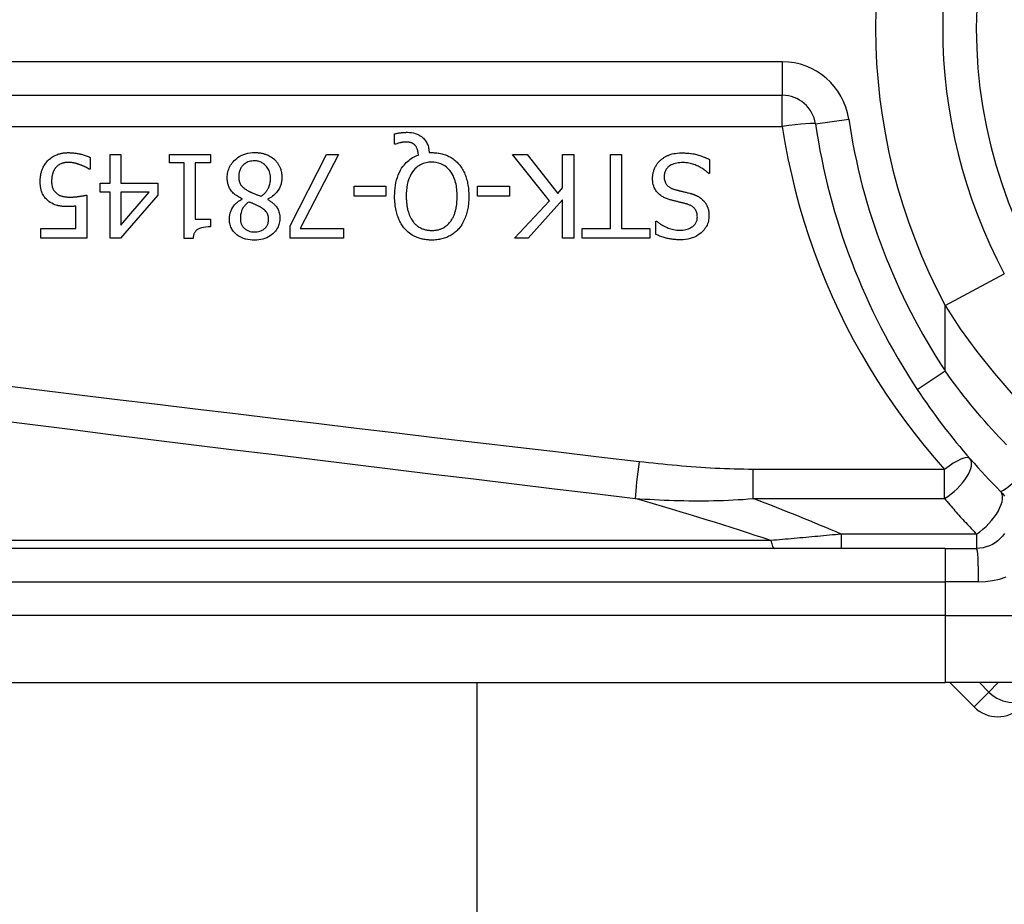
# Model space of a CAD drawing. Header units: inches. Extents: x 4.1 to 95.3, y 5.8 to 50.1.
# Tile 10 of 76: x 4.638 to 5.216, y 22.105 to 22.624. Entities that reach past the tile are written whole.
import ezdxf

# ---------------------------------------------------------------- set-up
doc = ezdxf.new("R2010")
doc.units = ezdxf.units.IN
doc.header["$MEASUREMENT"] = 0
doc.layers.add('Visible Edges(ANSI)', color=7, linetype='Continuous', lineweight=25)
doc.layers.add('Visible Tangent Edges(ANSI)', color=7, linetype='Continuous', lineweight=25)

msp = doc.modelspace()

# ---------------------------------------------------------------- linework, layer by layer
at = {"layer": 'Visible Edges(ANSI)'}
for p, q in [((4.43335, 22.5793), (5.08533, 22.5793)), ((4.8578, 22.55072), (4.8578, 22.55666)), ((4.85867, 22.55072), (4.8578, 22.55072)), ((4.67937, 22.54287), (4.67937, 22.53589)), ((4.69102, 22.54462), (4.69736, 22.54462)), ((4.69102, 22.52771), (4.69102, 22.54462)), ((4.69736, 22.54462), (4.69736, 22.52771)), ((4.72587, 22.5396), (4.72587, 22.54462)), ((4.72587, 22.54462), (4.74988, 22.54462)), ((4.74988, 22.54462), (4.74988, 22.5396)), ((4.7967, 22.50279), (4.81799, 22.54462)), ((4.82501, 22.54462), (4.80252, 22.50119)), ((4.81799, 22.54462), (4.82501, 22.54462)), ((4.87821, 22.54566), (4.87973, 22.54566)), ((4.94872, 22.51738), (4.92715, 22.54462)), ((4.92715, 22.54462), (4.93564, 22.54462)), ((4.93564, 22.54462), (4.95363, 22.52173)), ((4.9565, 22.54462), (4.96304, 22.54462)), ((4.9565, 22.52496), (4.9565, 22.54462)), ((4.96304, 22.54462), (4.96304, 22.49541)), ((4.98454, 22.50123), (4.98454, 22.54462)), ((4.98454, 22.54462), (4.99108, 22.54462)), ((4.99108, 22.54462), (4.99108, 22.50123)), ((5.04268, 22.54167), (5.04268, 22.53345)), ((4.67937, 22.53589), (4.67889, 22.53589)), ((4.7346, 22.5396), (4.72587, 22.5396)), ((4.7346, 22.49525), (4.7346, 22.5396)), ((4.74095, 22.5396), (4.74095, 22.50661)), ((4.74988, 22.5396), (4.74095, 22.5396)), ((5.04268, 22.53345), (5.0422, 22.53345)), ((4.68515, 22.52241), (4.68515, 22.52771)), ((4.68515, 22.52771), (4.69102, 22.52771)), ((4.69736, 22.52771), (4.71909, 22.52771)), ((4.71909, 22.52771), (4.71909, 22.52077)), ((4.83415, 22.52009), (4.83415, 22.52608)), ((4.83415, 22.52608), (4.85277, 22.52608)), ((4.85277, 22.52608), (4.85277, 22.52009)), ((4.90661, 22.52009), (4.90661, 22.52608)), ((4.90661, 22.52608), (4.92523, 22.52608)), ((4.92523, 22.52608), (4.92523, 22.52009)), ((4.95363, 22.52173), (4.9565, 22.52496)), ((4.67734, 22.52077), (4.67734, 22.49541)), ((4.69102, 22.52241), (4.68515, 22.52241)), ((4.69102, 22.49541), (4.69102, 22.52241)), ((4.71909, 22.52077), (4.69708, 22.49541)), ((4.69736, 22.52241), (4.69736, 22.50319)), ((4.69736, 22.50319), (4.71391, 22.52241)), ((4.71391, 22.52241), (4.69736, 22.52241)), ((4.7685, 22.51842), (4.7685, 22.51862)), ((4.7835, 22.51834), (4.7835, 22.51814)), ((4.85277, 22.52009), (4.83415, 22.52009)), ((4.92523, 22.52009), (4.90661, 22.52009)), ((4.92834, 22.49541), (4.94872, 22.51738)), ((4.9565, 22.51802), (4.93632, 22.49541)), ((4.9565, 22.49541), (4.9565, 22.51802)), ((4.671, 22.50119), (4.671, 22.51431)), ((4.74095, 22.50661), (4.74988, 22.50661)), ((4.74988, 22.50661), (4.74988, 22.50211)), ((5.01114, 22.49772), (5.01114, 22.50554)), ((5.01114, 22.50554), (5.01161, 22.50554)), ((4.65034, 22.49541), (4.65034, 22.50119)), ((4.65034, 22.50119), (4.671, 22.50119)), ((4.7967, 22.49541), (4.7967, 22.50279)), ((4.80252, 22.50119), (4.82793, 22.50119)), ((4.82793, 22.50119), (4.82793, 22.49541)), ((4.96803, 22.49541), (4.96803, 22.50123)), ((4.96803, 22.50123), (4.98454, 22.50123)), ((4.99108, 22.50123), (5.00759, 22.50123)), ((5.00759, 22.50123), (5.00759, 22.49541)), ((4.67734, 22.49541), (4.65034, 22.49541)), ((4.69708, 22.49541), (4.69102, 22.49541)), ((4.73971, 22.49525), (4.7346, 22.49525)), ((4.82793, 22.49541), (4.7967, 22.49541)), ((4.93632, 22.49541), (4.92834, 22.49541)), ((4.96304, 22.49541), (4.9565, 22.49541)), ((5.00759, 22.49541), (4.96803, 22.49541)), ((5.18084, 22.31354), (4.53177, 22.31354)), ((5.18084, 22.31354), (5.19926, 22.31354)), ((4.53177, 22.2348), (5.18084, 22.2348)), ((4.90624, 22.2348), (4.90624, 19.18706)), ((5.4181, 22.2348), (5.18084, 22.2348)), ((5.18355, 22.2348), (5.19779, 22.22056))]:
    msp.add_line(p, q, dxfattribs=at)
at = {"layer": 'Visible Edges(ANSI)', "flags": 128}
for points in [[(4.8578, 22.55666), (4.85819, 22.55676), (4.85859, 22.55685), (4.85897, 22.55693), (4.85935, 22.557), (4.85972, 22.55707), (4.86008, 22.55713), (4.86043, 22.55719), (4.86076, 22.55724), (4.86109, 22.55728), (4.8614, 22.55732), (4.86169, 22.55736), (4.86198, 22.55739), (4.86227, 22.55742), (4.86255, 22.55745), (4.86284, 22.55748), (4.86313, 22.5575), (4.86342, 22.55752), (4.86371, 22.55753), (4.864, 22.55755), (4.86429, 22.55756), (4.86458, 22.55757), (4.86487, 22.55758), (4.86516, 22.55758), (4.86545, 22.55758)], [(4.86545, 22.55758), (4.86662, 22.55755), (4.86778, 22.55743), (4.86893, 22.55724), (4.87005, 22.55695), (4.87115, 22.55655), (4.87215, 22.55609), (4.87302, 22.55558), (4.87376, 22.55506), (4.87438, 22.55455), (4.87489, 22.55407), (4.87534, 22.55358), (4.87576, 22.55308), (4.87614, 22.55254), (4.87648, 22.55199), (4.8768, 22.55141), (4.87708, 22.55082), (4.87733, 22.5502), (4.87754, 22.54957), (4.87772, 22.54894), (4.87788, 22.54829), (4.878, 22.54764), (4.8781, 22.54698), (4.87817, 22.54632), (4.87821, 22.54566)], [(4.86438, 22.55188), (4.86421, 22.55188), (4.86404, 22.55187), (4.86387, 22.55186), (4.8637, 22.55185), (4.86352, 22.55184), (4.86335, 22.55182), (4.86318, 22.5518), (4.863, 22.55178), (4.86283, 22.55176), (4.86266, 22.55173), (4.86248, 22.55171), (4.86231, 22.55168), (4.86214, 22.55164), (4.86197, 22.55161), (4.8618, 22.55158), (4.86163, 22.55154), (4.86147, 22.55151), (4.8613, 22.55147), (4.86108, 22.55142), (4.86071, 22.55133), (4.86022, 22.5512), (4.85968, 22.55106), (4.85915, 22.55089), (4.85867, 22.55072)], [(4.87004, 22.54989), (4.86988, 22.55005), (4.86972, 22.55022), (4.86956, 22.55037), (4.86938, 22.55052), (4.8692, 22.55066), (4.86902, 22.55079), (4.86883, 22.55092), (4.86864, 22.55104), (4.86843, 22.55115), (4.86823, 22.55125), (4.86801, 22.55134), (4.86779, 22.55143), (4.86756, 22.5515), (4.86732, 22.55157), (4.86706, 22.55164), (4.86678, 22.55169), (4.86649, 22.55174), (4.86619, 22.55178), (4.86589, 22.55181), (4.86559, 22.55184), (4.86528, 22.55186), (4.86498, 22.55187), (4.86467, 22.55188), (4.86438, 22.55188)], [(4.87191, 22.54426), (4.87189, 22.54447), (4.87187, 22.54467), (4.87185, 22.54488), (4.87182, 22.54508), (4.87179, 22.54529), (4.87176, 22.5455), (4.87173, 22.5457), (4.87169, 22.54591), (4.87165, 22.54611), (4.87161, 22.54631), (4.87157, 22.54652), (4.87152, 22.54672), (4.87147, 22.54692), (4.87141, 22.54712), (4.87135, 22.54732), (4.87129, 22.54752), (4.87122, 22.54773), (4.87113, 22.54798), (4.87101, 22.54828), (4.87087, 22.5486), (4.8707, 22.54894), (4.8705, 22.54927), (4.87028, 22.54959), (4.87004, 22.54989)], [(4.65006, 22.52899), (4.65006, 22.52948), (4.65008, 22.52997), (4.65011, 22.53045), (4.65015, 22.53094), (4.6502, 22.53142), (4.65026, 22.5319), (4.65034, 22.53238), (4.65043, 22.53286), (4.65053, 22.53333), (4.65064, 22.5338), (4.65077, 22.53427), (4.65091, 22.53474), (4.65106, 22.5352), (4.65123, 22.53566), (4.65142, 22.53613), (4.65163, 22.53662), (4.65187, 22.53713), (4.65213, 22.53764), (4.65243, 22.53817), (4.65275, 22.5387), (4.65311, 22.53923), (4.65351, 22.53977), (4.65394, 22.5403), (4.6544, 22.54083)], [(4.6544, 22.54083), (4.65492, 22.54136), (4.65547, 22.54186), (4.65603, 22.54232), (4.65662, 22.54275), (4.65723, 22.54316), (4.65787, 22.54353), (4.65852, 22.54388), (4.65918, 22.54419), (4.65982, 22.54446), (4.66041, 22.54469), (4.66097, 22.54487), (4.66149, 22.54502), (4.66197, 22.54515), (4.66239, 22.54524), (4.6628, 22.54532), (4.6632, 22.5454), (4.66361, 22.54546), (4.66402, 22.54551), (4.66443, 22.54556), (4.66484, 22.5456), (4.66525, 22.54562), (4.66566, 22.54564), (4.66608, 22.54565), (4.66649, 22.54566)], [(4.66649, 22.54566), (4.66701, 22.54565), (4.66753, 22.54564), (4.66806, 22.54562), (4.66858, 22.54559), (4.6691, 22.54555), (4.66962, 22.5455), (4.67013, 22.54545), (4.67065, 22.54538), (4.67117, 22.54531), (4.67168, 22.54522), (4.67219, 22.54513), (4.67271, 22.54503), (4.67322, 22.54493), (4.67373, 22.54481), (4.67426, 22.54468), (4.67481, 22.54454), (4.67536, 22.54438), (4.67593, 22.54422), (4.6765, 22.54403), (4.67707, 22.54383), (4.67765, 22.54362), (4.67823, 22.54338), (4.6788, 22.54313), (4.67937, 22.54287)], [(4.75977, 22.5309), (4.75979, 22.53177), (4.75986, 22.53262), (4.75997, 22.53347), (4.76014, 22.53431), (4.76035, 22.53514), (4.76062, 22.53596), (4.76094, 22.53676), (4.76132, 22.53754), (4.76174, 22.53829), (4.7622, 22.539), (4.76271, 22.53969), (4.76327, 22.54036), (4.76386, 22.54099), (4.76453, 22.54163), (4.7653, 22.54229), (4.76618, 22.54294), (4.76716, 22.54356), (4.76824, 22.54413), (4.76943, 22.54464), (4.77066, 22.54505), (4.77192, 22.54536), (4.77321, 22.54557), (4.7745, 22.5457), (4.7758, 22.54574)], [(4.77572, 22.54083), (4.77494, 22.54081), (4.77416, 22.54074), (4.7734, 22.54061), (4.77264, 22.54043), (4.7719, 22.54018), (4.7712, 22.53987), (4.77058, 22.53953), (4.77003, 22.53916), (4.76954, 22.53878), (4.76912, 22.5384), (4.76874, 22.53801), (4.7684, 22.5376), (4.76809, 22.53717), (4.7678, 22.53672), (4.76755, 22.53625), (4.76732, 22.53576), (4.76713, 22.53526), (4.76696, 22.53474), (4.76683, 22.53422), (4.76672, 22.53369), (4.76665, 22.53316), (4.76659, 22.53262), (4.76656, 22.53208), (4.76655, 22.53154)], [(4.78517, 22.53054), (4.78515, 22.53133), (4.78508, 22.53211), (4.78497, 22.53289), (4.7848, 22.53365), (4.78458, 22.5344), (4.7843, 22.53514), (4.78397, 22.53583), (4.78361, 22.53645), (4.78322, 22.53702), (4.78282, 22.53754), (4.78241, 22.538), (4.782, 22.53841), (4.78157, 22.53879), (4.78112, 22.53915), (4.78064, 22.53947), (4.78015, 22.53976), (4.77964, 22.54002), (4.7791, 22.54024), (4.77856, 22.54043), (4.778, 22.54058), (4.77744, 22.54069), (4.77688, 22.54077), (4.7763, 22.54082), (4.77572, 22.54083)], [(4.7758, 22.54574), (4.77624, 22.54573), (4.77668, 22.54572), (4.77712, 22.5457), (4.77756, 22.54567), (4.77799, 22.54563), (4.77843, 22.54559), (4.77886, 22.54553), (4.77929, 22.54547), (4.77972, 22.54539), (4.78015, 22.5453), (4.78058, 22.54521), (4.781, 22.5451), (4.78143, 22.54499), (4.78185, 22.54486), (4.78226, 22.54472), (4.78269, 22.54457), (4.78318, 22.54437), (4.78375, 22.54412), (4.78437, 22.54381), (4.78504, 22.54345), (4.78572, 22.54302), (4.78638, 22.54256), (4.78701, 22.54205), (4.78761, 22.54151)], [(4.78761, 22.54151), (4.7879, 22.54122), (4.78819, 22.54092), (4.78846, 22.54061), (4.78872, 22.5403), (4.78898, 22.53997), (4.78922, 22.53965), (4.78945, 22.53931), (4.78967, 22.53897), (4.78988, 22.53861), (4.79008, 22.53826), (4.79027, 22.53789), (4.79045, 22.53752), (4.79062, 22.53714), (4.79079, 22.53673), (4.79095, 22.53628), (4.79112, 22.5358), (4.79127, 22.53527), (4.79141, 22.53471), (4.79154, 22.53411), (4.79165, 22.5335), (4.79173, 22.53288), (4.79179, 22.53226), (4.79182, 22.53164), (4.79183, 22.53102)], [(4.85796, 22.52005), (4.85798, 22.52166), (4.85807, 22.52327), (4.85822, 22.52488), (4.85843, 22.52648), (4.85873, 22.52807), (4.8591, 22.52964), (4.85956, 22.53118), (4.86011, 22.53268), (4.86073, 22.53408), (4.86139, 22.53534), (4.86207, 22.53648), (4.86276, 22.53749), (4.86346, 22.53839), (4.86414, 22.53918), (4.8648, 22.53987), (4.86548, 22.54052), (4.86619, 22.54113), (4.86693, 22.5417), (4.8677, 22.54223), (4.8685, 22.54272), (4.86932, 22.54317), (4.87017, 22.54358), (4.87103, 22.54394), (4.87191, 22.54426)], [(4.87973, 22.54566), (4.88047, 22.54565), (4.88122, 22.54562), (4.88195, 22.54557), (4.88269, 22.5455), (4.88342, 22.54541), (4.88415, 22.54529), (4.88487, 22.54515), (4.88559, 22.54499), (4.88631, 22.54481), (4.88701, 22.5446), (4.88771, 22.54436), (4.88841, 22.54409), (4.88909, 22.5438), (4.88976, 22.54349), (4.89042, 22.54314), (4.89107, 22.54278), (4.8917, 22.54238), (4.89231, 22.54196), (4.89291, 22.54151), (4.89349, 22.54105), (4.89405, 22.54056), (4.89459, 22.54004), (4.8951, 22.53951), (4.8956, 22.53896)], [(5.00922, 22.53058), (5.00923, 22.53107), (5.00926, 22.53156), (5.0093, 22.53205), (5.00936, 22.53253), (5.00943, 22.533), (5.00952, 22.53348), (5.00963, 22.53395), (5.00975, 22.53442), (5.00989, 22.53489), (5.01004, 22.53535), (5.01021, 22.53581), (5.01039, 22.53627), (5.01059, 22.53671), (5.0108, 22.53715), (5.01102, 22.53759), (5.01126, 22.53801), (5.01151, 22.53842), (5.01178, 22.53883), (5.01207, 22.53922), (5.01236, 22.53961), (5.01267, 22.53998), (5.013, 22.54034), (5.01334, 22.54069), (5.01369, 22.54103)], [(5.01369, 22.54103), (5.01399, 22.5413), (5.01429, 22.54156), (5.0146, 22.54181), (5.01492, 22.54205), (5.01524, 22.54229), (5.01556, 22.54252), (5.01589, 22.54274), (5.01622, 22.54295), (5.01656, 22.54315), (5.01691, 22.54335), (5.01726, 22.54354), (5.01761, 22.54372), (5.01797, 22.54389), (5.01833, 22.54405), (5.0187, 22.54421), (5.01908, 22.54436), (5.01952, 22.54452), (5.02009, 22.5447), (5.02079, 22.54489), (5.02163, 22.54508), (5.02261, 22.54524), (5.02375, 22.54538), (5.02506, 22.54547), (5.02653, 22.5455)], [(5.02653, 22.5455), (5.02722, 22.54549), (5.02792, 22.54548), (5.02863, 22.54545), (5.02933, 22.54541), (5.03004, 22.54536), (5.03076, 22.5453), (5.03146, 22.54522), (5.03217, 22.54513), (5.03287, 22.54501), (5.03357, 22.54489), (5.03426, 22.54474), (5.03494, 22.54457), (5.0356, 22.54439), (5.03626, 22.54419), (5.03692, 22.54398), (5.03757, 22.54376), (5.03823, 22.54353), (5.03887, 22.54329), (5.03952, 22.54305), (5.04016, 22.54279), (5.0408, 22.54252), (5.04143, 22.54225), (5.04206, 22.54196), (5.04268, 22.54167)], [(4.65927, 22.53696), (4.6591, 22.53676), (4.65894, 22.53654), (4.65878, 22.53633), (4.65863, 22.53611), (4.65849, 22.53589), (4.65835, 22.53566), (4.65822, 22.53543), (4.65809, 22.5352), (4.65797, 22.53496), (4.65786, 22.53472), (4.65775, 22.53448), (4.65765, 22.53423), (4.65755, 22.53398), (4.65746, 22.53373), (4.65738, 22.53347), (4.65728, 22.53317), (4.65719, 22.53282), (4.6571, 22.53243), (4.65701, 22.53198), (4.65693, 22.53149), (4.65686, 22.53094), (4.65681, 22.53033), (4.65677, 22.52967), (4.65676, 22.52895)], [(4.66637, 22.53995), (4.66613, 22.53995), (4.66589, 22.53994), (4.66565, 22.53993), (4.66541, 22.53991), (4.66517, 22.53989), (4.66494, 22.53986), (4.6647, 22.53983), (4.66447, 22.53979), (4.66423, 22.53974), (4.664, 22.53969), (4.66377, 22.53964), (4.66354, 22.53958), (4.66331, 22.53951), (4.66308, 22.53944), (4.66285, 22.53936), (4.66262, 22.53928), (4.66239, 22.53919), (4.66207, 22.53906), (4.66166, 22.53886), (4.66119, 22.5386), (4.66068, 22.53826), (4.66018, 22.53786), (4.65971, 22.53743), (4.65927, 22.53696)], [(4.67359, 22.53852), (4.67339, 22.53859), (4.67318, 22.53866), (4.67298, 22.53873), (4.67277, 22.53879), (4.67256, 22.53886), (4.67236, 22.53893), (4.67215, 22.53899), (4.67194, 22.53906), (4.67173, 22.53912), (4.67152, 22.53918), (4.67131, 22.53924), (4.6711, 22.5393), (4.67089, 22.53936), (4.67068, 22.53941), (4.67047, 22.53946), (4.67027, 22.53952), (4.67006, 22.53957), (4.66982, 22.53962), (4.66949, 22.53969), (4.66906, 22.53976), (4.66853, 22.53984), (4.66791, 22.5399), (4.66719, 22.53994), (4.66637, 22.53995)], [(4.67889, 22.53589), (4.67878, 22.53596), (4.67867, 22.53605), (4.67854, 22.53613), (4.6784, 22.53622), (4.67826, 22.53631), (4.6781, 22.53641), (4.67793, 22.53651), (4.67776, 22.53661), (4.67757, 22.53672), (4.67737, 22.53683), (4.67717, 22.53694), (4.67695, 22.53705), (4.67673, 22.53717), (4.67649, 22.53728), (4.67624, 22.5374), (4.67599, 22.53752), (4.67572, 22.53764), (4.67545, 22.53777), (4.67516, 22.53789), (4.67487, 22.53802), (4.67456, 22.53814), (4.67425, 22.53827), (4.67392, 22.53839), (4.67359, 22.53852)], [(4.87969, 22.54007), (4.87885, 22.54005), (4.87801, 22.53999), (4.87719, 22.53989), (4.87637, 22.53973), (4.87556, 22.53953), (4.87476, 22.53928), (4.87398, 22.53897), (4.87322, 22.53861), (4.8725, 22.53821), (4.8718, 22.53776), (4.87114, 22.53726), (4.8705, 22.53672), (4.86989, 22.53613), (4.86921, 22.53539), (4.86847, 22.53444), (4.86771, 22.53328), (4.86697, 22.53187), (4.86631, 22.53027), (4.86579, 22.52863), (4.86539, 22.52694), (4.86511, 22.52524), (4.86492, 22.52352), (4.86481, 22.52178), (4.86477, 22.52005)], [(4.89465, 22.52005), (4.89463, 22.52107), (4.8946, 22.5221), (4.89453, 22.52313), (4.89444, 22.52416), (4.89432, 22.52519), (4.89416, 22.52621), (4.89396, 22.52722), (4.89373, 22.52823), (4.89346, 22.52921), (4.89314, 22.53018), (4.89276, 22.53116), (4.8923, 22.53217), (4.89174, 22.5332), (4.89108, 22.53423), (4.8903, 22.53525), (4.8894, 22.53624), (4.88841, 22.53714), (4.88735, 22.53792), (4.8862, 22.5386), (4.88497, 22.53915), (4.88369, 22.53957), (4.88238, 22.53986), (4.88104, 22.54002), (4.87969, 22.54007)], [(4.8956, 22.53896), (4.8961, 22.53836), (4.89657, 22.53775), (4.89701, 22.53712), (4.89743, 22.53647), (4.89782, 22.53582), (4.89819, 22.53514), (4.89854, 22.53446), (4.89887, 22.53376), (4.89917, 22.53305), (4.89946, 22.53233), (4.89972, 22.53159), (4.89997, 22.53084), (4.9002, 22.53006), (4.90041, 22.52927), (4.90061, 22.52845), (4.90078, 22.52761), (4.90094, 22.52675), (4.90108, 22.52587), (4.90119, 22.52496), (4.90129, 22.52403), (4.90137, 22.52308), (4.90142, 22.52209), (4.90145, 22.52109), (4.90146, 22.52005)], [(5.02701, 22.53984), (5.02612, 22.53982), (5.02521, 22.53977), (5.02431, 22.53968), (5.02341, 22.53954), (5.02253, 22.53935), (5.02167, 22.5391), (5.02087, 22.5388), (5.02017, 22.53847), (5.01957, 22.53812), (5.01906, 22.53777), (5.01862, 22.53742), (5.01825, 22.53708), (5.0179, 22.53672), (5.01758, 22.53633), (5.01728, 22.53593), (5.01701, 22.5355), (5.01678, 22.53506), (5.01657, 22.53459), (5.01641, 22.53412), (5.01627, 22.53363), (5.01617, 22.53313), (5.0161, 22.53263), (5.01606, 22.53213), (5.01604, 22.53162)], [(5.0422, 22.53345), (5.04173, 22.53389), (5.04125, 22.5343), (5.04076, 22.53471), (5.04026, 22.53509), (5.03975, 22.53547), (5.03924, 22.53583), (5.03871, 22.53618), (5.03817, 22.53651), (5.03763, 22.53683), (5.03708, 22.53713), (5.03651, 22.53742), (5.03594, 22.5377), (5.03536, 22.53796), (5.03477, 22.53821), (5.03414, 22.53845), (5.03348, 22.53869), (5.03278, 22.53892), (5.03204, 22.53913), (5.03127, 22.53933), (5.03047, 22.5395), (5.02965, 22.53964), (5.02879, 22.53974), (5.02791, 22.53981), (5.02701, 22.53984)], [(4.65512, 22.5171), (4.65462, 22.5175), (4.65414, 22.51792), (4.65369, 22.51836), (4.65326, 22.51883), (4.65286, 22.51931), (4.65248, 22.51982), (4.65213, 22.52035), (4.6518, 22.5209), (4.65151, 22.52145), (4.65126, 22.52198), (4.65105, 22.52251), (4.65087, 22.52302), (4.65071, 22.52353), (4.65058, 22.52402), (4.65047, 22.5245), (4.65038, 22.52499), (4.6503, 22.52549), (4.65023, 22.52598), (4.65017, 22.52649), (4.65013, 22.52699), (4.6501, 22.52749), (4.65007, 22.52799), (4.65006, 22.52849), (4.65006, 22.52899)], [(4.65676, 22.52895), (4.65676, 22.52867), (4.65677, 22.52839), (4.65678, 22.52812), (4.65679, 22.52784), (4.65681, 22.52757), (4.65684, 22.5273), (4.65687, 22.52703), (4.6569, 22.52676), (4.65695, 22.5265), (4.65699, 22.52624), (4.65705, 22.52598), (4.65711, 22.52573), (4.65718, 22.52548), (4.65725, 22.52524), (4.65733, 22.525), (4.65742, 22.52477), (4.65753, 22.52452), (4.65767, 22.52422), (4.65787, 22.52385), (4.65811, 22.52345), (4.65842, 22.52301), (4.65877, 22.5226), (4.65914, 22.52221), (4.65955, 22.52185)], [(4.7685, 22.51862), (4.76781, 22.51895), (4.76712, 22.51931), (4.76644, 22.51969), (4.76578, 22.5201), (4.76514, 22.52053), (4.76451, 22.52099), (4.76391, 22.52147), (4.76334, 22.52199), (4.7628, 22.52253), (4.7623, 22.52309), (4.76187, 22.52363), (4.7615, 22.52418), (4.76118, 22.52472), (4.7609, 22.52526), (4.76066, 22.5258), (4.76046, 22.52634), (4.76029, 22.5269), (4.76014, 22.52745), (4.76002, 22.52802), (4.75993, 22.52859), (4.75986, 22.52917), (4.75981, 22.52974), (4.75978, 22.53032), (4.75977, 22.5309)], [(4.76655, 22.53154), (4.76656, 22.53101), (4.76659, 22.53048), (4.76664, 22.52994), (4.76672, 22.52941), (4.76683, 22.52889), (4.76697, 22.52838), (4.76715, 22.52788), (4.76734, 22.52742), (4.76756, 22.52701), (4.76779, 22.52665), (4.76804, 22.52632), (4.76829, 22.52602), (4.76855, 22.52574), (4.76883, 22.52547), (4.76913, 22.52521), (4.76944, 22.52495), (4.76977, 22.52469), (4.77011, 22.52445), (4.77046, 22.5242), (4.77082, 22.52397), (4.77119, 22.52374), (4.77157, 22.52351), (4.77195, 22.5233), (4.77233, 22.52309)], [(4.77955, 22.52001), (4.77991, 22.52026), (4.78025, 22.52051), (4.78059, 22.52077), (4.78092, 22.52104), (4.78124, 22.52133), (4.78155, 22.52162), (4.78185, 22.52192), (4.78213, 22.52223), (4.78241, 22.52255), (4.78268, 22.52289), (4.78293, 22.52323), (4.78318, 22.52359), (4.78342, 22.52397), (4.78367, 22.5244), (4.78392, 22.52486), (4.78416, 22.52538), (4.78438, 22.52594), (4.78459, 22.52655), (4.78478, 22.5272), (4.78492, 22.52786), (4.78503, 22.52852), (4.78511, 22.52919), (4.78516, 22.52987), (4.78517, 22.53054)], [(4.79183, 22.53102), (4.79182, 22.53048), (4.79179, 22.52995), (4.79174, 22.52942), (4.79168, 22.5289), (4.79159, 22.52838), (4.79147, 22.52786), (4.79134, 22.52735), (4.79119, 22.52684), (4.79102, 22.52633), (4.79082, 22.52583), (4.7906, 22.52532), (4.79034, 22.52479), (4.79003, 22.52423), (4.78968, 22.52364), (4.78927, 22.52305), (4.78881, 22.52245), (4.78829, 22.52184), (4.7877, 22.52124), (4.78707, 22.52066), (4.78641, 22.52012), (4.78572, 22.51962), (4.785, 22.51916), (4.78426, 22.51873), (4.7835, 22.51834)], [(5.01899, 22.51818), (5.01847, 22.51835), (5.01794, 22.51853), (5.01742, 22.51873), (5.01691, 22.51894), (5.0164, 22.51916), (5.0159, 22.5194), (5.01541, 22.51966), (5.01493, 22.51993), (5.01446, 22.52023), (5.014, 22.52054), (5.01356, 22.52086), (5.01311, 22.52124), (5.01262, 22.52168), (5.01212, 22.5222), (5.01162, 22.52281), (5.01113, 22.5235), (5.01067, 22.52429), (5.01026, 22.52513), (5.00993, 22.52599), (5.00966, 22.52688), (5.00946, 22.5278), (5.00933, 22.52872), (5.00925, 22.52965), (5.00922, 22.53058)], [(5.01604, 22.53162), (5.01606, 22.531), (5.01611, 22.53039), (5.0162, 22.52978), (5.01634, 22.52917), (5.01653, 22.52859), (5.01676, 22.52803), (5.01702, 22.52754), (5.01729, 22.52712), (5.01756, 22.52676), (5.01782, 22.52646), (5.01807, 22.52621), (5.01833, 22.52597), (5.01861, 22.52575), (5.01889, 22.52554), (5.01918, 22.52535), (5.01949, 22.52516), (5.0198, 22.52499), (5.02011, 22.52483), (5.02043, 22.52469), (5.02076, 22.52455), (5.02109, 22.52442), (5.02143, 22.5243), (5.02176, 22.52419), (5.0221, 22.52408)], [(4.77233, 22.52309), (4.77249, 22.523), (4.77265, 22.52291), (4.77281, 22.52283), (4.77298, 22.52274), (4.77316, 22.52265), (4.77334, 22.52257), (4.77354, 22.52248), (4.77374, 22.52239), (4.77396, 22.52229), (4.77419, 22.52219), (4.77444, 22.52209), (4.7747, 22.52198), (4.77498, 22.52186), (4.77528, 22.52174), (4.7756, 22.52161), (4.77594, 22.52147), (4.7763, 22.52133), (4.77668, 22.52117), (4.77709, 22.52101), (4.77752, 22.52083), (4.77799, 22.52065), (4.77848, 22.52045), (4.779, 22.52024), (4.77955, 22.52001)], [(5.0221, 22.52408), (5.02247, 22.52398), (5.02282, 22.52388), (5.02315, 22.52379), (5.02346, 22.52371), (5.02376, 22.52363), (5.02405, 22.52356), (5.02433, 22.52349), (5.02461, 22.52341), (5.02489, 22.52335), (5.02517, 22.52328), (5.02546, 22.52321), (5.02575, 22.52314), (5.02606, 22.52306), (5.02638, 22.52299), (5.02671, 22.52291), (5.02707, 22.52282), (5.02745, 22.52273), (5.02785, 22.52263), (5.02829, 22.52252), (5.02875, 22.52241), (5.02925, 22.52229), (5.02979, 22.52215), (5.03037, 22.52201), (5.031, 22.52185)], [(4.66653, 22.51403), (4.66617, 22.51403), (4.66581, 22.51404), (4.66545, 22.51405), (4.66508, 22.51406), (4.66471, 22.51407), (4.66434, 22.51409), (4.66396, 22.51411), (4.66359, 22.51414), (4.66322, 22.51417), (4.66285, 22.51421), (4.66248, 22.51425), (4.66211, 22.51429), (4.66174, 22.51434), (4.66138, 22.5144), (4.66102, 22.51446), (4.66066, 22.51453), (4.66031, 22.51461), (4.65993, 22.5147), (4.65939, 22.51485), (4.65867, 22.5151), (4.65781, 22.51546), (4.65688, 22.51594), (4.65598, 22.51649), (4.65512, 22.5171)], [(4.65955, 22.52185), (4.6598, 22.52164), (4.66006, 22.52144), (4.66033, 22.52125), (4.66061, 22.52107), (4.66089, 22.52091), (4.66118, 22.52076), (4.66148, 22.52062), (4.66178, 22.52049), (4.66209, 22.52037), (4.66241, 22.52027), (4.66274, 22.52017), (4.66308, 22.52008), (4.66343, 22.51999), (4.66379, 22.51992), (4.66415, 22.51985), (4.66452, 22.51979), (4.66489, 22.51974), (4.66527, 22.51969), (4.66566, 22.51966), (4.66604, 22.51963), (4.66643, 22.5196), (4.66682, 22.51959), (4.66721, 22.51958), (4.66761, 22.51958)], [(4.66761, 22.51958), (4.66805, 22.51958), (4.66849, 22.51959), (4.66893, 22.5196), (4.66937, 22.51962), (4.66981, 22.51965), (4.67024, 22.51968), (4.67068, 22.51971), (4.67112, 22.51975), (4.67156, 22.5198), (4.672, 22.51985), (4.67245, 22.51991), (4.6729, 22.51997), (4.67335, 22.52004), (4.67379, 22.52011), (4.67422, 22.52018), (4.67465, 22.52025), (4.67506, 22.52032), (4.67545, 22.5204), (4.67583, 22.52047), (4.67618, 22.52053), (4.67651, 22.5206), (4.67682, 22.52066), (4.67709, 22.52072), (4.67734, 22.52077)], [(4.76101, 22.50681), (4.76101, 22.50727), (4.76104, 22.50772), (4.76109, 22.50816), (4.76115, 22.5086), (4.76123, 22.50904), (4.76132, 22.50948), (4.76143, 22.50991), (4.76156, 22.51035), (4.76171, 22.51077), (4.76187, 22.5112), (4.76205, 22.51164), (4.76228, 22.51213), (4.76254, 22.51266), (4.76286, 22.51322), (4.76322, 22.5138), (4.76364, 22.5144), (4.76411, 22.515), (4.76464, 22.5156), (4.76522, 22.51616), (4.76582, 22.51668), (4.76645, 22.51717), (4.76711, 22.51762), (4.76779, 22.51804), (4.7685, 22.51842)], [(4.7835, 22.51814), (4.78391, 22.51789), (4.78432, 22.51764), (4.78473, 22.51737), (4.78514, 22.5171), (4.78553, 22.51682), (4.78593, 22.51652), (4.78631, 22.51622), (4.78669, 22.5159), (4.78705, 22.51558), (4.7874, 22.51524), (4.78774, 22.5149), (4.78807, 22.51454), (4.78838, 22.51418), (4.78868, 22.5138), (4.78898, 22.51337), (4.78928, 22.51289), (4.78957, 22.51234), (4.78984, 22.51173), (4.79009, 22.51104), (4.7903, 22.5103), (4.79045, 22.50955), (4.79056, 22.50879), (4.79062, 22.50802), (4.79064, 22.50725)], [(4.86386, 22.50107), (4.8634, 22.50163), (4.86296, 22.5022), (4.86254, 22.50278), (4.86215, 22.50338), (4.86177, 22.50399), (4.86142, 22.50462), (4.86108, 22.50525), (4.86077, 22.5059), (4.86047, 22.50656), (4.86019, 22.50722), (4.85993, 22.5079), (4.85968, 22.5086), (4.85944, 22.50933), (4.85921, 22.5101), (4.859, 22.51091), (4.8588, 22.51175), (4.85861, 22.51264), (4.85845, 22.51356), (4.85831, 22.51453), (4.85818, 22.51554), (4.85809, 22.5166), (4.85801, 22.5177), (4.85797, 22.51885), (4.85796, 22.52005)], [(4.86477, 22.52005), (4.86478, 22.5195), (4.86479, 22.51895), (4.86481, 22.5184), (4.86483, 22.51784), (4.86486, 22.51729), (4.86491, 22.51673), (4.86496, 22.51618), (4.86502, 22.51562), (4.86509, 22.51507), (4.86516, 22.51452), (4.86525, 22.51397), (4.86535, 22.51342), (4.86546, 22.51288), (4.86558, 22.51234), (4.86572, 22.51181), (4.86586, 22.51127), (4.86604, 22.51068), (4.86626, 22.51001), (4.86653, 22.50927), (4.86685, 22.50848), (4.86724, 22.50766), (4.86769, 22.50682), (4.86821, 22.50597), (4.8688, 22.50514)], [(4.89062, 22.50514), (4.89092, 22.50554), (4.8912, 22.50595), (4.89148, 22.50638), (4.89173, 22.50681), (4.89198, 22.50725), (4.89221, 22.50769), (4.89242, 22.50815), (4.89263, 22.50861), (4.89282, 22.50907), (4.893, 22.50954), (4.89317, 22.51002), (4.89333, 22.5105), (4.89349, 22.51103), (4.89365, 22.51161), (4.89381, 22.51222), (4.89396, 22.51289), (4.8941, 22.5136), (4.89423, 22.51436), (4.89435, 22.51518), (4.89445, 22.51604), (4.89453, 22.51696), (4.89459, 22.51793), (4.89463, 22.51896), (4.89465, 22.52005)], [(4.90146, 22.52005), (4.90146, 22.51926), (4.90144, 22.51845), (4.9014, 22.51765), (4.90136, 22.51685), (4.90129, 22.51604), (4.90121, 22.51524), (4.90111, 22.51444), (4.901, 22.51364), (4.90086, 22.51284), (4.90071, 22.51205), (4.90053, 22.51127), (4.90033, 22.51049), (4.90012, 22.50972), (4.89988, 22.50896), (4.89961, 22.50819), (4.89931, 22.50741), (4.89898, 22.50662), (4.89861, 22.50582), (4.8982, 22.50501), (4.89776, 22.50421), (4.89728, 22.50341), (4.89675, 22.50262), (4.89618, 22.50184), (4.89556, 22.50107)], [(5.02908, 22.51559), (5.02863, 22.51571), (5.02817, 22.51583), (5.02772, 22.51595), (5.02727, 22.51606), (5.02683, 22.51617), (5.02639, 22.51628), (5.02595, 22.51639), (5.02551, 22.5165), (5.02508, 22.5166), (5.02465, 22.51671), (5.02422, 22.51681), (5.0238, 22.51691), (5.02338, 22.51702), (5.02297, 22.51712), (5.02255, 22.51722), (5.02214, 22.51732), (5.02174, 22.51743), (5.02133, 22.51753), (5.02093, 22.51763), (5.02054, 22.51774), (5.02015, 22.51785), (5.01976, 22.51796), (5.01937, 22.51807), (5.01899, 22.51818)], [(5.031, 22.52185), (5.03128, 22.52177), (5.03157, 22.52169), (5.03186, 22.52161), (5.03215, 22.52152), (5.03243, 22.52143), (5.03272, 22.52133), (5.033, 22.52124), (5.03328, 22.52113), (5.03356, 22.52103), (5.03384, 22.52092), (5.03412, 22.52081), (5.0344, 22.5207), (5.03467, 22.52058), (5.03494, 22.52045), (5.03521, 22.52033), (5.03548, 22.52019), (5.03577, 22.52005), (5.03612, 22.51986), (5.03652, 22.51962), (5.03698, 22.51932), (5.03748, 22.51897), (5.03801, 22.51855), (5.03857, 22.51806), (5.03913, 22.5175)], [(5.03913, 22.5175), (5.03933, 22.51728), (5.03953, 22.51705), (5.03972, 22.51682), (5.0399, 22.51659), (5.04007, 22.51635), (5.04024, 22.5161), (5.0404, 22.51585), (5.04055, 22.5156), (5.0407, 22.51535), (5.04084, 22.51509), (5.04098, 22.51482), (5.04111, 22.51456), (5.04123, 22.51429), (5.04135, 22.51401), (5.04146, 22.51373), (5.04158, 22.51343), (5.0417, 22.51306), (5.04183, 22.51263), (5.04195, 22.51213), (5.04207, 22.51157), (5.04217, 22.51094), (5.04225, 22.51023), (5.0423, 22.50946), (5.04232, 22.50861)], [(4.671, 22.51431), (4.67084, 22.51429), (4.67068, 22.51427), (4.67052, 22.51425), (4.67037, 22.51423), (4.67021, 22.51422), (4.67005, 22.5142), (4.66989, 22.51419), (4.66974, 22.51417), (4.66958, 22.51416), (4.66942, 22.51414), (4.66926, 22.51413), (4.66911, 22.51412), (4.66895, 22.51411), (4.66879, 22.5141), (4.66861, 22.51409), (4.66842, 22.51408), (4.66821, 22.51407), (4.66799, 22.51406), (4.66776, 22.51405), (4.66753, 22.51405), (4.66728, 22.51404), (4.66704, 22.51404), (4.66678, 22.51403), (4.66653, 22.51403)], [(4.77237, 22.51674), (4.77215, 22.51657), (4.77192, 22.51639), (4.7717, 22.51621), (4.77148, 22.51602), (4.77126, 22.51583), (4.77104, 22.51563), (4.77083, 22.51543), (4.77062, 22.51522), (4.77042, 22.51502), (4.77022, 22.5148), (4.77002, 22.51459), (4.76984, 22.51436), (4.76965, 22.51414), (4.76948, 22.51391), (4.76931, 22.51368), (4.76915, 22.51344), (4.769, 22.5132), (4.76878, 22.51282), (4.76849, 22.51224), (4.76818, 22.51144), (4.76788, 22.51043), (4.76764, 22.50927), (4.76751, 22.50809), (4.76747, 22.50689)], [(4.77931, 22.51367), (4.77917, 22.51375), (4.77901, 22.51384), (4.77883, 22.51393), (4.77863, 22.51404), (4.77842, 22.51415), (4.77818, 22.51427), (4.77794, 22.51439), (4.77767, 22.51452), (4.7774, 22.51466), (4.77711, 22.5148), (4.77681, 22.51494), (4.7765, 22.51508), (4.77618, 22.51523), (4.77585, 22.51538), (4.77552, 22.51553), (4.77518, 22.51567), (4.77483, 22.51582), (4.77449, 22.51596), (4.77413, 22.5161), (4.77378, 22.51624), (4.77343, 22.51638), (4.77307, 22.5165), (4.77272, 22.51663), (4.77237, 22.51674)], [(4.78402, 22.5065), (4.78401, 22.50676), (4.784, 22.50702), (4.78398, 22.50728), (4.78396, 22.50754), (4.78392, 22.5078), (4.78388, 22.50806), (4.78383, 22.50831), (4.78377, 22.50856), (4.7837, 22.50882), (4.78362, 22.50906), (4.78353, 22.50931), (4.78343, 22.50956), (4.7833, 22.50984), (4.78314, 22.51014), (4.78293, 22.51048), (4.78268, 22.51085), (4.78237, 22.51123), (4.782, 22.51163), (4.7816, 22.51203), (4.78117, 22.5124), (4.78073, 22.51275), (4.78027, 22.51308), (4.77979, 22.51338), (4.77931, 22.51367)], [(5.0355, 22.50793), (5.03549, 22.50853), (5.03544, 22.50912), (5.03535, 22.50971), (5.03522, 22.51029), (5.03504, 22.51086), (5.03482, 22.51141), (5.03457, 22.51189), (5.03431, 22.51231), (5.03403, 22.51268), (5.03375, 22.513), (5.03348, 22.51328), (5.03319, 22.51354), (5.0329, 22.51378), (5.03259, 22.51401), (5.03227, 22.51423), (5.03195, 22.51443), (5.03161, 22.51462), (5.03126, 22.51479), (5.03091, 22.51495), (5.03055, 22.5151), (5.03019, 22.51524), (5.02983, 22.51537), (5.02946, 22.51548), (5.02908, 22.51559)], [(4.7758, 22.49429), (4.77447, 22.49433), (4.77314, 22.49444), (4.77183, 22.49464), (4.77053, 22.49494), (4.76927, 22.49534), (4.76807, 22.49584), (4.76703, 22.49638), (4.76614, 22.49695), (4.76539, 22.49752), (4.76477, 22.49806), (4.76425, 22.49856), (4.76377, 22.49908), (4.76333, 22.49961), (4.76293, 22.50018), (4.76256, 22.50076), (4.76222, 22.50138), (4.76193, 22.50201), (4.76167, 22.50267), (4.76146, 22.50334), (4.76129, 22.50402), (4.76116, 22.50471), (4.76107, 22.50541), (4.76102, 22.50611), (4.76101, 22.50681)], [(4.76747, 22.50689), (4.76747, 22.5065), (4.7675, 22.50611), (4.76754, 22.50572), (4.7676, 22.50533), (4.76768, 22.50495), (4.76778, 22.50457), (4.76789, 22.50419), (4.76803, 22.50382), (4.76819, 22.50346), (4.76837, 22.50311), (4.76856, 22.50277), (4.76878, 22.50245), (4.76901, 22.50213), (4.76926, 22.50183), (4.76952, 22.50153), (4.76982, 22.50124), (4.77022, 22.50088), (4.77076, 22.50049), (4.77143, 22.5001), (4.77224, 22.49974), (4.77311, 22.49947), (4.77401, 22.49929), (4.77492, 22.49919), (4.77584, 22.49916)], [(4.79064, 22.50725), (4.79062, 22.50651), (4.79056, 22.50577), (4.79046, 22.50503), (4.79031, 22.50431), (4.79012, 22.5036), (4.78989, 22.50289), (4.7896, 22.5022), (4.78928, 22.50153), (4.78891, 22.50089), (4.7885, 22.50027), (4.78806, 22.49968), (4.78757, 22.49911), (4.78705, 22.49857), (4.78645, 22.498), (4.78575, 22.49741), (4.78494, 22.49683), (4.78401, 22.49626), (4.78297, 22.49573), (4.78184, 22.49527), (4.78067, 22.4949), (4.77947, 22.49463), (4.77826, 22.49444), (4.77703, 22.49433), (4.7758, 22.49429)], [(4.77584, 22.49916), (4.7766, 22.49918), (4.77736, 22.49925), (4.77811, 22.49938), (4.77885, 22.49957), (4.77957, 22.49982), (4.78023, 22.50012), (4.7808, 22.50045), (4.78129, 22.50078), (4.7817, 22.50111), (4.78203, 22.50141), (4.78231, 22.5017), (4.78257, 22.50201), (4.78281, 22.50232), (4.78303, 22.50266), (4.78323, 22.503), (4.7834, 22.50336), (4.78355, 22.50374), (4.78368, 22.50412), (4.78379, 22.5045), (4.78387, 22.50489), (4.78394, 22.50529), (4.78398, 22.50569), (4.78401, 22.50609), (4.78402, 22.5065)], [(5.01161, 22.50554), (5.01198, 22.50522), (5.01235, 22.50491), (5.01273, 22.5046), (5.01312, 22.50431), (5.01352, 22.50403), (5.01392, 22.50376), (5.01434, 22.5035), (5.01475, 22.50325), (5.01518, 22.503), (5.01561, 22.50277), (5.01604, 22.50254), (5.01648, 22.50232), (5.01692, 22.50211), (5.01736, 22.50191), (5.01785, 22.5017), (5.01844, 22.50146), (5.01911, 22.50122), (5.01986, 22.50098), (5.02069, 22.50075), (5.0216, 22.50055), (5.02253, 22.50039), (5.02346, 22.50028), (5.02439, 22.50022), (5.02533, 22.50019)], [(5.02533, 22.50019), (5.02619, 22.50021), (5.02704, 22.50028), (5.02789, 22.50038), (5.02873, 22.50054), (5.02955, 22.50076), (5.03036, 22.50103), (5.0311, 22.50136), (5.03176, 22.5017), (5.03233, 22.50206), (5.03281, 22.50242), (5.03322, 22.50276), (5.03355, 22.50308), (5.03386, 22.5034), (5.03414, 22.50375), (5.0344, 22.50411), (5.03463, 22.50449), (5.03484, 22.50488), (5.03502, 22.50529), (5.03518, 22.50572), (5.0353, 22.50615), (5.03539, 22.50659), (5.03545, 22.50703), (5.03549, 22.50748), (5.0355, 22.50793)], [(5.04232, 22.50861), (5.0423, 22.50781), (5.04224, 22.50701), (5.04212, 22.50622), (5.04197, 22.50545), (5.04176, 22.50468), (5.0415, 22.50392), (5.04119, 22.50318), (5.04083, 22.50246), (5.04043, 22.50177), (5.03999, 22.50111), (5.0395, 22.50048), (5.03898, 22.49987), (5.03841, 22.49928), (5.03775, 22.49866), (5.03697, 22.49801), (5.03606, 22.49736), (5.03502, 22.49672), (5.03384, 22.49613), (5.03256, 22.49562), (5.03125, 22.49521), (5.0299, 22.4949), (5.02854, 22.49469), (5.02716, 22.49457), (5.02577, 22.49453)], [(4.74988, 22.50211), (4.7485, 22.50208), (4.74714, 22.50199), (4.74583, 22.50181), (4.74458, 22.50154), (4.74346, 22.50118), (4.74263, 22.50079), (4.74209, 22.50045), (4.74177, 22.50021), (4.74152, 22.49997), (4.74129, 22.49972), (4.74108, 22.49946), (4.74088, 22.49918), (4.7407, 22.49889), (4.74054, 22.49858), (4.74039, 22.49827), (4.74026, 22.49795), (4.74015, 22.49762), (4.74005, 22.49729), (4.73997, 22.49696), (4.73989, 22.49662), (4.73983, 22.49628), (4.73978, 22.49594), (4.73974, 22.49559), (4.73971, 22.49525)], [(4.87973, 22.49437), (4.87909, 22.49438), (4.87846, 22.4944), (4.87783, 22.49444), (4.8772, 22.49449), (4.87657, 22.49456), (4.87594, 22.49464), (4.87532, 22.49474), (4.8747, 22.49486), (4.87409, 22.495), (4.87348, 22.49515), (4.87287, 22.49532), (4.87227, 22.49551), (4.87167, 22.49572), (4.87108, 22.49596), (4.87046, 22.49622), (4.86979, 22.49654), (4.86906, 22.49691), (4.8683, 22.49735), (4.86751, 22.49785), (4.86672, 22.49842), (4.86595, 22.49902), (4.86522, 22.49967), (4.86452, 22.50035), (4.86386, 22.50107)], [(4.8688, 22.50514), (4.86913, 22.50473), (4.86946, 22.50434), (4.86981, 22.50396), (4.87018, 22.5036), (4.87056, 22.50325), (4.87095, 22.50291), (4.87135, 22.5026), (4.87177, 22.5023), (4.87221, 22.50201), (4.87266, 22.50175), (4.87312, 22.5015), (4.87359, 22.50127), (4.87407, 22.50107), (4.87456, 22.50088), (4.87505, 22.50071), (4.87555, 22.50056), (4.87606, 22.50043), (4.87657, 22.50032), (4.87709, 22.50023), (4.8776, 22.50016), (4.87812, 22.5001), (4.87864, 22.50007), (4.87917, 22.50004), (4.87969, 22.50003)], [(4.87969, 22.50003), (4.88013, 22.50004), (4.88057, 22.50005), (4.88102, 22.50008), (4.88146, 22.50012), (4.8819, 22.50016), (4.88233, 22.50022), (4.88277, 22.5003), (4.8832, 22.50038), (4.88363, 22.50048), (4.88405, 22.50059), (4.88448, 22.50072), (4.88489, 22.50086), (4.88531, 22.50101), (4.88573, 22.50119), (4.88617, 22.5014), (4.88665, 22.50165), (4.88715, 22.50194), (4.88767, 22.50229), (4.88821, 22.50268), (4.88874, 22.50313), (4.88925, 22.50359), (4.88973, 22.50409), (4.89018, 22.5046), (4.89062, 22.50514)], [(4.89556, 22.50107), (4.89507, 22.50052), (4.89456, 22.5), (4.89403, 22.49949), (4.89348, 22.49901), (4.89292, 22.49855), (4.89234, 22.49812), (4.89174, 22.4977), (4.89112, 22.49731), (4.89049, 22.49694), (4.88983, 22.4966), (4.88916, 22.49628), (4.88848, 22.49598), (4.88779, 22.49571), (4.88709, 22.49547), (4.88638, 22.49525), (4.88566, 22.49506), (4.88493, 22.49489), (4.8842, 22.49475), (4.88346, 22.49463), (4.88272, 22.49454), (4.88197, 22.49446), (4.88123, 22.49441), (4.88048, 22.49438), (4.87973, 22.49437)], [(5.02577, 22.49453), (5.0252, 22.49453), (5.02464, 22.49455), (5.02407, 22.49457), (5.0235, 22.49459), (5.02293, 22.49463), (5.02237, 22.49468), (5.0218, 22.49473), (5.02124, 22.49479), (5.02068, 22.49486), (5.02012, 22.49494), (5.01956, 22.49503), (5.019, 22.49513), (5.01844, 22.49524), (5.01788, 22.49536), (5.01731, 22.4955), (5.01671, 22.49565), (5.01608, 22.49583), (5.01542, 22.49602), (5.01475, 22.49624), (5.01406, 22.49648), (5.01334, 22.49675), (5.01262, 22.49704), (5.01188, 22.49737), (5.01114, 22.49772)], [(5.16442, 22.40681), (5.16621, 22.40414), (5.16802, 22.40148), (5.16985, 22.39883), (5.1717, 22.3962), (5.17358, 22.39358), (5.17548, 22.39098), (5.1774, 22.38839), (5.17935, 22.38582), (5.18131, 22.38327), (5.1833, 22.38073), (5.18531, 22.37821), (5.18734, 22.37571), (5.18939, 22.37322), (5.19146, 22.37075), (5.19355, 22.3683), (5.19565, 22.36587), (5.19778, 22.36346), (5.19993, 22.36107), (5.20209, 22.3587), (5.20428, 22.35635), (5.20648, 22.35402), (5.20869, 22.35171), (5.21093, 22.34942), (5.21318, 22.34715)], [(5.21318, 22.34715), (5.21447, 22.34572), (5.2156, 22.34417)], [(5.21561, 22.32228), (5.21447, 22.32072), (5.21318, 22.3193), (5.21175, 22.31801), (5.21021, 22.31686), (5.20855, 22.31587), (5.20681, 22.31504), (5.20499, 22.31439), (5.20311, 22.31392), (5.20119, 22.31363), (5.19926, 22.31354)]]:
    msp.add_lwpolyline(points, dxfattribs=at)
at = {"layer": 'Visible Edges(ANSI)'}
for centre, radius, start, end in [((5.48453, 22.61866), 0.30512, 151.83282, 208.16718), ((5.08533, 22.55961), 0.01969, 8.41327, 90), ((5.48453, 22.61866), 0.38386, 188.41327, 213.49631), ((5.21171, 22.23448), 0.01969, 225, 315)]:
    msp.add_arc(centre, radius, start, end, dxfattribs=at)
at = {"layer": 'Visible Tangent Edges(ANSI)'}
for p, q in [((5.08533, 22.59898), (4.43335, 22.59898)), ((5.08533, 22.59898), (5.08533, 22.5793)), ((5.08533, 22.561), (5.08533, 22.5793)), ((5.1048, 22.56249), (5.12427, 22.56537)), ((4.43335, 22.561), (5.08533, 22.561)), ((5.18084, 22.45604), (5.21554, 22.47463)), ((5.18084, 22.41767), (5.18084, 22.45604)), ((5.16442, 22.40681), (5.18084, 22.41767)), ((5.18049, 22.35986), (5.06829, 22.35986)), ((5.06829, 22.34277), (5.06829, 22.35986)), ((5.18049, 22.34277), (5.18049, 22.35986)), ((5.06829, 22.34277), (5.18049, 22.34277)), ((5.11992, 22.32188), (5.11992, 22.31354)), ((5.19926, 22.32188), (5.11992, 22.32188)), ((5.19926, 22.32188), (5.19926, 22.31354)), ((5.07859, 22.31813), (4.52945, 22.31813)), ((5.18084, 22.31354), (5.18084, 22.29385)), ((4.53177, 22.29385), (5.18084, 22.29385)), ((5.20049, 22.29385), (5.18084, 22.29385)), ((5.18084, 22.29385), (5.18084, 22.27417)), ((5.18084, 22.27417), (4.53177, 22.27417)), ((5.18084, 22.27417), (5.45199, 22.27417)), ((5.18084, 22.27417), (5.18084, 22.2348)), ((5.20647, 22.22924), (5.20092, 22.2348)), ((5.21203, 22.2348), (5.20647, 22.22924)), ((5.19779, 22.22056), (5.20647, 22.22924))]:
    msp.add_line(p, q, dxfattribs=at)
at = {"layer": 'Visible Tangent Edges(ANSI)', "flags": 128}
for points in [[(5.08533, 22.561), (5.08687, 22.55161), (5.08864, 22.54227), (5.09065, 22.53298), (5.09287, 22.52375), (5.09532, 22.51459), (5.098, 22.5055), (5.10089, 22.49649), (5.10399, 22.48756), (5.10731, 22.47872), (5.11084, 22.46997), (5.11457, 22.46133), (5.11851, 22.45279), (5.12265, 22.44436), (5.12699, 22.43604), (5.13152, 22.42784), (5.13625, 22.41976), (5.14116, 22.41181), (5.14625, 22.40398), (5.15153, 22.39628), (5.15698, 22.38872), (5.1626, 22.38129), (5.1684, 22.374), (5.17436, 22.36686), (5.18049, 22.35986)], [(5.18084, 22.45604), (5.18972, 22.44234), (5.19936, 22.42899), (5.2097, 22.41603), (5.22069, 22.4035)], [(5.21677, 22.37428), (5.2146, 22.37655), (5.21244, 22.37884), (5.21031, 22.38114), (5.2082, 22.38347), (5.2061, 22.38581), (5.20403, 22.38816), (5.20197, 22.39054), (5.19994, 22.39293), (5.19793, 22.39534), (5.19594, 22.39776), (5.19397, 22.4002), (5.19203, 22.40265), (5.19011, 22.40512), (5.18821, 22.40761), (5.18633, 22.4101), (5.18447, 22.41261), (5.18264, 22.41514), (5.18084, 22.41767)], [(5.00131, 22.36437), (4.97764, 22.36714), (4.95397, 22.36991), (4.9303, 22.37269), (4.90663, 22.37548), (4.88296, 22.37827), (4.85929, 22.38108), (4.83563, 22.38389), (4.81196, 22.38671), (4.7883, 22.38954), (4.76463, 22.39238), (4.74097, 22.39523), (4.7173, 22.39809), (4.69364, 22.40095), (4.66998, 22.40382), (4.64632, 22.4067), (4.62266, 22.40959)], [(4.62034, 22.38931), (4.644, 22.38634), (4.66766, 22.38338), (4.69132, 22.38043), (4.71498, 22.37749), (4.73865, 22.37456), (4.76231, 22.37163), (4.78597, 22.36872), (4.80964, 22.36581), (4.83331, 22.36291), (4.85697, 22.36002), (4.88064, 22.35714), (4.90431, 22.35426), (4.92798, 22.3514), (4.95165, 22.34854), (4.97531, 22.34569), (4.99899, 22.34285)], [(5.06829, 22.35986), (5.06549, 22.35987), (5.06269, 22.35991), (5.05989, 22.35996), (5.05709, 22.36003), (5.05429, 22.36011), (5.0515, 22.36022), (5.0487, 22.36034), (5.0459, 22.36048), (5.04311, 22.36063), (5.04031, 22.3608), (5.03752, 22.36098), (5.03473, 22.36118), (5.03194, 22.36138), (5.02915, 22.3616), (5.02636, 22.36183), (5.02357, 22.36207), (5.02078, 22.36232), (5.018, 22.36259), (5.01521, 22.36286), (5.01243, 22.36315), (5.00965, 22.36344), (5.00687, 22.36374), (5.00409, 22.36405), (5.00131, 22.36437)], [(4.99899, 22.34285), (5.00183, 22.34266), (5.00468, 22.34248), (5.00754, 22.34232), (5.0104, 22.34217), (5.01326, 22.34203), (5.01612, 22.3419), (5.01899, 22.3418), (5.02186, 22.3417), (5.02473, 22.34162), (5.02761, 22.34156), (5.03049, 22.34151), (5.03338, 22.34148), (5.03627, 22.34147), (5.03916, 22.34148), (5.04205, 22.34151), (5.04495, 22.34155), (5.04786, 22.34162), (5.05077, 22.34171), (5.05368, 22.34182), (5.05659, 22.34196), (5.05951, 22.34212), (5.06243, 22.34231), (5.06536, 22.34252), (5.06829, 22.34277)], [(5.18049, 22.34277), (5.18125, 22.34186), (5.18201, 22.34096), (5.18278, 22.34007), (5.18354, 22.33917), (5.18431, 22.33828), (5.18508, 22.33739), (5.18585, 22.33651), (5.18662, 22.33563), (5.1874, 22.33475), (5.18818, 22.33387), (5.18896, 22.333), (5.18974, 22.33212), (5.19052, 22.33126), (5.19131, 22.33039), (5.19209, 22.32953), (5.19288, 22.32867), (5.19367, 22.32781), (5.19447, 22.32695), (5.19526, 22.3261), (5.19606, 22.32525), (5.19686, 22.3244), (5.19766, 22.32356), (5.19846, 22.32272), (5.19926, 22.32188)], [(5.11992, 22.32188), (5.11818, 22.32172), (5.11645, 22.32156), (5.11471, 22.3214), (5.11298, 22.32123), (5.11125, 22.32107), (5.10952, 22.32091), (5.10779, 22.32075), (5.10606, 22.3206), (5.10433, 22.32044), (5.1026, 22.32028), (5.10088, 22.32012), (5.09915, 22.31997), (5.09743, 22.31981), (5.09571, 22.31965), (5.09398, 22.3195), (5.09227, 22.31934), (5.09055, 22.31919), (5.08883, 22.31904), (5.08712, 22.31888), (5.08541, 22.31873), (5.0837, 22.31858), (5.08199, 22.31843), (5.08029, 22.31828), (5.07859, 22.31813)], [(5.20049, 22.29385), (5.20461, 22.29404), (5.2087, 22.29461), (5.21271, 22.29555), (5.21659, 22.29686)]]:
    msp.add_lwpolyline(points, dxfattribs=at)
at = {"layer": 'Visible Tangent Edges(ANSI)'}
for centre, radius, start, end in [((5.48453, 22.61866), 0.28543, 32.8812, 327.1188), ((5.48453, 22.61866), 0.34449, 151.83282, 208.16718), ((5.08533, 22.55961), 0.03937, 8.41327, 90), ((5.48453, 22.61866), 0.36417, 188.41327, 213.49631)]:
    msp.add_arc(centre, radius, start, end, dxfattribs=at)
for centre, major_axis, ratio, start_param, end_param in [((5.08533, 22.55961), (0.01947, 0.00288), 0.069894, 0, 1.560459), ((5.18049, 22.35331), (0.01483, 0.01294), 0.257129, 0, 1.350045), ((5.00131, 22.35794), (0.00234, 0.01955), 0.041071, 1.240547, 2.457785), ((5.18049, 22.35331), (0.01483, 0.01294), 0.431187, 4.352465, 6.283185), ((5.2271, 22.36107), (-0.01392, -0.01392), 0.111497, 0, 1.681769), ((5.19926, 22.33322), (0.01392, 0.01392), 0.446023, 4.292626, 6.283185), ((1.56898, 22.5583), (3.67256, -0.33874), 0.074886, 0.305987, 0.372439), ((1.57827, 22.61866), (3.67247, -0.40075), 0.088107, 0.277502, 0.326292), ((5.08091, 22.33322), (0, -0.01969), 0.183721, 5.58589, 6.283185), ((5.19926, 22.29385), (0, 0.01969), 0.062411, 4.712389, 6.283185), ((5.21952, 22.24229), (0.01392, -0.01392), 0.937622, 4.712389, 6.283185)]:
    msp.add_ellipse(centre, major_axis=major_axis, ratio=ratio, start_param=start_param, end_param=end_param, dxfattribs=at)

doc.saveas('drawing.dxf')
